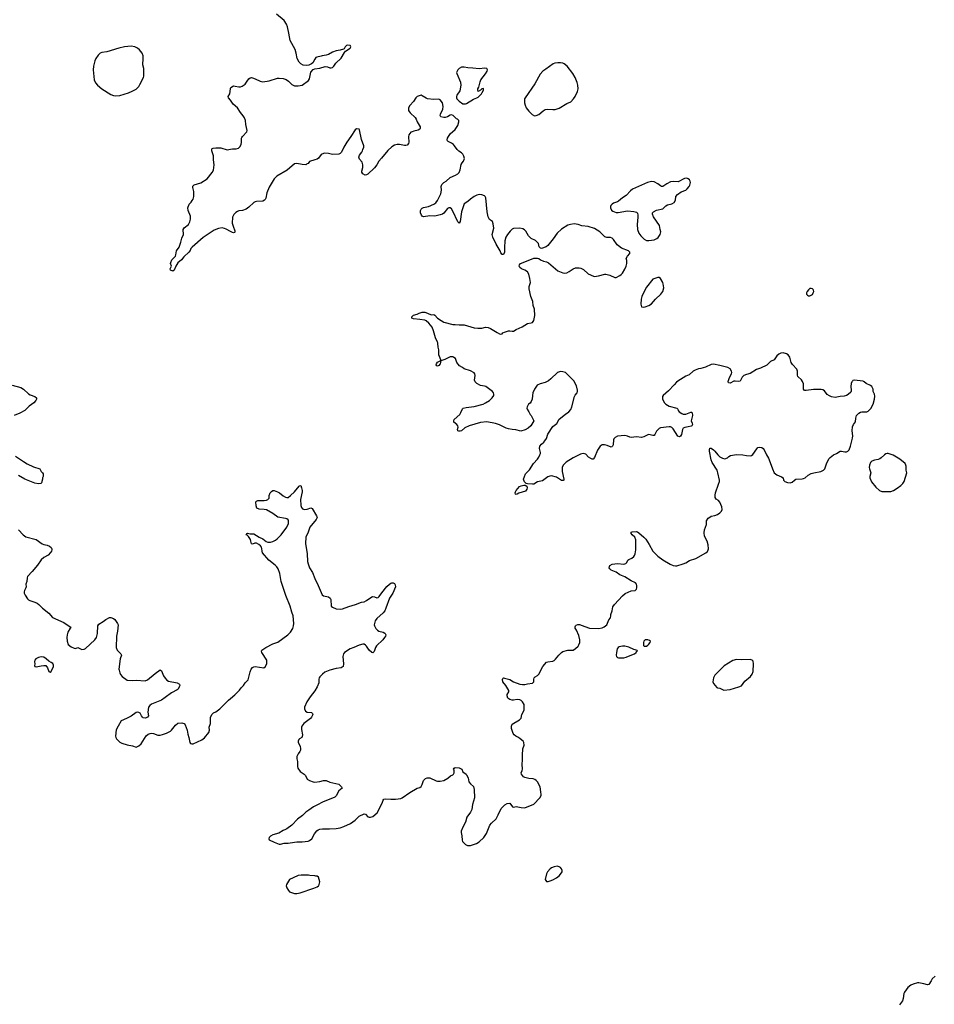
# Model space of a CAD drawing. Header units: inches. Extents: x 1835039 to 2027607, y 642849 to 774141.
# Tile 50 of 113: x 1886671 to 1901116, y 729557 to 745101. Entities that reach past the tile are written whole.
import ezdxf

# ---------------------------------------------------------------- set-up
doc = ezdxf.new("R2010")
doc.units = ezdxf.units.IN
doc.header["$MEASUREMENT"] = 0
for name, color, linetype in [('B8783', 7, 'Continuous'), ('B8784', 7, 'Continuous'), ('B8793', 7, 'Continuous'), ('B8794', 7, 'Continuous'), ('B9702', 7, 'Continuous'), ('B9703', 7, 'Continuous')]:
    doc.layers.add(name, color=color, linetype=linetype)

msp = doc.modelspace()

# ---------------------------------------------------------------- linework, layer by layer
at = {"layer": 'B8783', "color": 6, "elevation": 600}
for points in [[(1886550, 739334), (1886690, 739297), (1886730, 739270), (1886810, 739192), (1886837, 739177), (1886912, 739150), (1886936, 739130), (1886935, 739110), (1886927, 739090), (1886894, 739050), (1886821, 738999), (1886753, 738930), (1886675, 738890), (1886585, 738855)], [(1886607, 738210), (1886730, 738124), (1886790, 738089), (1886890, 738041), (1886991, 738011), (1887012, 737970), (1887032, 737950), (1887042, 737930), (1887042, 737890), (1887032, 737870), (1887031, 737850), (1887016, 737790), (1887003, 737777), (1886970, 737773), (1886910, 737786), (1886752, 737850), (1886650, 737905)], [(1886652, 737050), (1886726, 736966), (1886770, 736935), (1886930, 736894), (1887027, 736827), (1887050, 736817), (1887106, 736806), (1887141, 736790), (1887167, 736770), (1887181, 736750), (1887180, 736730), (1887173, 736710), (1887157, 736690), (1887118, 736650), (1887051, 736610), (1887010, 736572), (1886950, 736489), (1886868, 736390), (1886795, 736310), (1886788, 736290), (1886782, 736230), (1886766, 736190), (1886771, 736150), (1886767, 736130), (1886748, 736090), (1886744, 736070), (1886743, 736050), (1886757, 736017), (1886796, 735956), (1886810, 735943), (1886832, 735930), (1886910, 735908), (1886949, 735889), (1886974, 735870), (1887031, 735810), (1887132, 735732), (1887190, 735661), (1887370, 735583), (1887470, 735517), (1887476, 735510), (1887470, 735495), (1887432, 735430), (1887420, 735390), (1887416, 735350), (1887420, 735290), (1887437, 735237), (1887482, 735202), (1887530, 735179), (1887550, 735176), (1887590, 735191), (1887650, 735157), (1887690, 735165), (1887710, 735176), (1887855, 735310), (1887885, 735350), (1887900, 735410), (1887906, 735530), (1887922, 735558), (1887990, 735598), (1888032, 735630), (1888090, 735661), (1888110, 735666), (1888151, 735650), (1888173, 735630), (1888217, 735570), (1888227, 735547), (1888218, 735450), (1888198, 735370), (1888197, 735190), (1888210, 735150), (1888268, 735090), (1888277, 735070), (1888260, 735010), (1888239, 734850), (1888240, 734830), (1888252, 734790), (1888265, 734765), (1888290, 734730), (1888370, 734674), (1888450, 734668), (1888510, 734672), (1888650, 734666), (1888690, 734682), (1888810, 734779), (1888890, 734836), (1888910, 734821), (1888943, 734743), (1888966, 734706), (1888995, 734675), (1889021, 734661), (1889158, 734630), (1889193, 734610), (1889198, 734590), (1889192, 734570), (1889172, 734530), (1889160, 734520), (1889066, 734474), (1888970, 734401), (1888910, 734361), (1888750, 734296), (1888724, 734276), (1888707, 734250), (1888696, 734170), (1888707, 734110), (1888690, 734089), (1888670, 734079), (1888650, 734076), (1888622, 734082), (1888609, 734090), (1888593, 734110), (1888573, 734153), (1888550, 734166), (1888530, 734169), (1888510, 734163), (1888432, 734108), (1888370, 734072), (1888310, 734049), (1888276, 734030), (1888224, 733950), (1888196, 733890), (1888184, 733790), (1888188, 733768), (1888198, 733750), (1888250, 733696), (1888282, 733682), (1888370, 733653), (1888450, 733639), (1888510, 733617), (1888550, 733635), (1888590, 733670), (1888666, 733794), (1888698, 733822), (1888730, 733833), (1888750, 733836), (1888785, 733830), (1888850, 733804), (1888890, 733805), (1888925, 733815), (1888990, 733837), (1889052, 733868), (1889070, 733884), (1889130, 733962), (1889170, 733993), (1889230, 734000), (1889250, 733998), (1889267, 733990), (1889282, 733970), (1889314, 733886), (1889324, 733824), (1889342, 733770), (1889357, 733690), (1889370, 733675), (1889389, 733669), (1889410, 733670), (1889550, 733730), (1889590, 733762), (1889657, 733850), (1889666, 733886), (1889665, 733930), (1889682, 733990), (1889686, 734090), (1889710, 734138), (1889730, 734156), (1889770, 734172), (1889830, 734222), (1889970, 734357), (1890000, 734383)]]:
    msp.add_lwpolyline(points, dxfattribs=at)
msp.add_lwpolyline([(1887010, 735041), (1886970, 735030), (1886927, 735010), (1886911, 734990), (1886907, 734970), (1886911, 734929), (1886906, 734906), (1886912, 734890), (1886930, 734883), (1887010, 734902), (1887050, 734907), (1887085, 734905), (1887111, 734871), (1887130, 734812), (1887150, 734798), (1887170, 734811), (1887203, 734890), (1887205, 734910), (1887195, 734935), (1887170, 734954), (1887130, 734974), (1887090, 735013), (1887050, 735036)], close=True, dxfattribs=at)
at = {"layer": 'B8784', "color": 6, "elevation": 700}
msp.add_lwpolyline([(1888430, 744681), (1888327, 744670), (1888239, 744650), (1888045, 744595), (1887970, 744582), (1887943, 744570), (1887910, 744541), (1887874, 744486), (1887858, 744450), (1887836, 744370), (1887832, 744310), (1887849, 744150), (1887870, 744104), (1887900, 744070), (1887969, 744009), (1888110, 743919), (1888150, 743904), (1888190, 743900), (1888250, 743906), (1888390, 743945), (1888449, 743971), (1888510, 744006), (1888550, 744049), (1888570, 744078), (1888624, 744190), (1888630, 744210), (1888633, 744290), (1888630, 744330), (1888617, 744390), (1888621, 744490), (1888619, 744530), (1888603, 744570), (1888565, 744625), (1888530, 744654), (1888490, 744673)], close=True, dxfattribs=at)
at = {"layer": 'B8784', "color": 6, "elevation": 600}
for points in [[(1890000, 743829), (1889969, 743870), (1889966, 743890), (1889989, 743930), (1889998, 744010), (1890000, 744015)], [(1890000, 741756), (1889934, 741794), (1889906, 741806), (1889870, 741813), (1889810, 741805), (1889741, 741779), (1889570, 741660), (1889393, 741510), (1889376, 741490), (1889362, 741458), (1889343, 741430), (1889264, 741356), (1889227, 741310), (1889170, 741262), (1889138, 741210), (1889110, 741148), (1889092, 741130), (1889050, 741148), (1889049, 741170), (1889068, 741210), (1889055, 741250), (1889057, 741270), (1889074, 741310), (1889130, 741370), (1889138, 741390), (1889146, 741450), (1889190, 741512), (1889218, 741590), (1889232, 741650), (1889260, 741710), (1889254, 741790), (1889270, 741815), (1889335, 741870), (1889356, 741910), (1889370, 741950), (1889370, 741998), (1889333, 742090), (1889329, 742130), (1889349, 742190), (1889380, 742221), (1889395, 742245), (1889409, 742270), (1889421, 742310), (1889420, 742390), (1889404, 742450), (1889407, 742473), (1889427, 742493), (1889532, 742528), (1889630, 742591), (1889712, 742688), (1889732, 742728), (1889744, 742810), (1889730, 742890), (1889734, 742950), (1889707, 743030), (1889705, 743056), (1889713, 743067), (1889727, 743073), (1889770, 743080), (1889850, 743079), (1889950, 743049), (1890000, 743055)]]:
    msp.add_lwpolyline(points, dxfattribs=at)
at = {"layer": 'B8793', "color": 6, "elevation": 600}
for points in [[(1900000, 739389), (1899990, 739394), (1899851, 739409), (1899830, 739404), (1899823, 739397), (1899814, 739386), (1899803, 739357), (1899797, 739310), (1899804, 739250), (1899804, 739230), (1899799, 739221), (1899757, 739183), (1899730, 739170), (1899690, 739158), (1899630, 739154), (1899550, 739137), (1899490, 739146), (1899461, 739161), (1899426, 739186), (1899382, 739242), (1899356, 739256), (1899330, 739262), (1899210, 739265), (1899090, 739245), (1899068, 739248), (1899050, 739270), (1899048, 739350), (1899033, 739390), (1899016, 739416), (1898961, 739470), (1898957, 739490), (1898956, 739550), (1898944, 739584), (1898876, 739656), (1898858, 739690), (1898834, 739774), (1898810, 739809), (1898784, 739824), (1898730, 739841), (1898690, 739839), (1898658, 739822), (1898630, 739796), (1898587, 739733), (1898530, 739703), (1898470, 739649), (1898370, 739602), (1898310, 739581), (1898210, 739515), (1898150, 739500), (1898110, 739483), (1898083, 739457), (1898048, 739392), (1898030, 739387), (1897970, 739396), (1897950, 739394), (1897890, 739363), (1897868, 739368), (1897862, 739390), (1897880, 739450), (1897912, 739510), (1897916, 739530), (1897914, 739554), (1897892, 739590), (1897857, 739610), (1897730, 739643), (1897630, 739663), (1897590, 739660), (1897504, 739616), (1897430, 739595), (1897390, 739589), (1897339, 739570), (1897305, 739550), (1897243, 739497), (1897190, 739471), (1897064, 739396), (1897042, 739378), (1897010, 739338), (1896918, 739242), (1896835, 739170), (1896822, 739150), (1896823, 739110), (1896854, 739054), (1896874, 739030), (1896930, 738999), (1897048, 738968), (1897065, 738950), (1897072, 738930), (1897087, 738910), (1897130, 738882), (1897150, 738875), (1897190, 738874), (1897270, 738905), (1897284, 738904), (1897294, 738894), (1897297, 738850), (1897274, 738770), (1897294, 738730), (1897298, 738710), (1897286, 738690), (1897275, 738685), (1897230, 738671), (1897175, 738665), (1897150, 738650), (1897141, 738630), (1897124, 738550), (1897110, 738524), (1897090, 738517), (1897066, 738526), (1896990, 738640), (1896970, 738661), (1896950, 738673), (1896930, 738676), (1896790, 738657), (1896770, 738648), (1896730, 738605), (1896700, 738550), (1896690, 738539), (1896683, 738537), (1896670, 738535), (1896610, 738552), (1896590, 738549), (1896530, 738515), (1896490, 738507), (1896410, 738518), (1896370, 738509), (1896330, 738507), (1896309, 738510), (1896270, 738528), (1896230, 738538), (1896110, 738524), (1896076, 738504), (1896057, 738483), (1896050, 738468), (1896045, 738390), (1896034, 738366), (1896023, 738357), (1896010, 738352), (1895950, 738379), (1895909, 738391), (1895871, 738389), (1895840, 738370), (1895794, 738306), (1895750, 738188), (1895730, 738163), (1895710, 738163), (1895690, 738172), (1895656, 738196), (1895610, 738240), (1895590, 738249), (1895570, 738250), (1895530, 738242), (1895410, 738186), (1895302, 738118), (1895256, 738070), (1895238, 738030), (1895240, 737970), (1895267, 737850), (1895267, 737833), (1895256, 737824), (1895230, 737827), (1895150, 737878), (1895070, 737900), (1895043, 737897), (1895010, 737883), (1894930, 737822), (1894850, 737805), (1894792, 737768), (1894770, 737766), (1894693, 737773), (1894670, 737779), (1894646, 737806), (1894633, 737830), (1894630, 737850), (1894642, 737890), (1894660, 737930), (1894725, 737995), (1894785, 738095), (1894850, 738161), (1894870, 738193), (1894888, 738230), (1894894, 738254), (1894895, 738270), (1894878, 738330), (1894884, 738370), (1894910, 738401), (1894950, 738430), (1894965, 738450), (1894989, 738490), (1895010, 738558), (1895090, 738678), (1895152, 738728), (1895190, 738795), (1895290, 738874), (1895344, 738910), (1895374, 738946), (1895391, 738989), (1895433, 739150), (1895445, 739175), (1895475, 739210), (1895481, 739230), (1895481, 739250), (1895463, 739323), (1895422, 739402), (1895290, 739529), (1895250, 739543), (1895210, 739546), (1895167, 739530), (1895062, 739430), (1895021, 739399), (1894970, 739374), (1894890, 739353), (1894845, 739330), (1894803, 739270), (1894776, 739210), (1894768, 739170), (1894764, 739110), (1894748, 739072), (1894731, 739049), (1894707, 739030), (1894684, 738990), (1894681, 738970), (1894685, 738950), (1894712, 738910), (1894732, 738870), (1894751, 738850), (1894791, 738770), (1894746, 738690), (1894701, 738650), (1894655, 738625), (1894585, 738605), (1894506, 738626), (1894450, 738630), (1894390, 738641), (1894353, 738653), (1894250, 738707), (1894186, 738726), (1894049, 738751), (1893950, 738743), (1893770, 738687), (1893703, 738657), (1893650, 738608), (1893630, 738603), (1893605, 738605), (1893593, 738610), (1893587, 738630), (1893595, 738670), (1893592, 738690), (1893575, 738710), (1893528, 738748), (1893525, 738770), (1893532, 738790), (1893621, 738870), (1893640, 738900), (1893663, 738957), (1893674, 738966), (1893722, 738978), (1893850, 738994), (1893990, 739034), (1894030, 739050), (1894090, 739087), (1894133, 739130), (1894157, 739170), (1894161, 739190), (1894155, 739210), (1894139, 739230), (1894034, 739310), (1894010, 739318), (1893950, 739326), (1893890, 739356), (1893864, 739384), (1893852, 739410), (1893864, 739484), (1893859, 739510), (1893847, 739527), (1893790, 739558), (1893690, 739589), (1893662, 739610), (1893615, 739635), (1893574, 739690), (1893554, 739750), (1893529, 739770), (1893510, 739779), (1893470, 739778), (1893383, 739737), (1893339, 739721), (1893330, 739714), (1893320, 739720), (1893321, 739730), (1893290, 739810), (1893289, 739890), (1893278, 739930), (1893276, 739990), (1893274, 740000)], [(1890000, 734383), (1890070, 734442), (1890143, 734517), (1890170, 734552), (1890208, 734590), (1890234, 734630), (1890281, 734679), (1890312, 734808), (1890328, 734850), (1890350, 734874), (1890370, 734885), (1890390, 734889), (1890529, 734871), (1890550, 734886), (1890576, 734930), (1890572, 734990), (1890497, 735110), (1890492, 735130), (1890497, 735150), (1890559, 735190), (1890670, 735247), (1890750, 735276), (1890906, 735390), (1890950, 735433), (1890984, 735490), (1890997, 735530), (1890998, 735570), (1890988, 735690), (1890967, 735747), (1890944, 735844), (1890875, 736010), (1890798, 736230), (1890779, 736359), (1890755, 736430), (1890730, 736466), (1890706, 736490), (1890608, 736568), (1890506, 736686), (1890498, 736710), (1890495, 736755), (1890490, 736772), (1890475, 736795), (1890450, 736816), (1890410, 736836), (1890385, 736835), (1890350, 736823), (1890330, 736826), (1890324, 736870), (1890315, 736895), (1890283, 736943), (1890264, 736964), (1890250, 736970), (1890262, 736990), (1890270, 736995), (1890310, 736985), (1890370, 736982), (1890453, 736930), (1890510, 736905), (1890562, 736862), (1890590, 736851), (1890630, 736852), (1890670, 736864), (1890710, 736882), (1890737, 736903), (1890798, 736970), (1890891, 737090), (1890918, 737150), (1890917, 737190), (1890910, 737204), (1890890, 737220), (1890870, 737227), (1890750, 737245), (1890670, 737306), (1890570, 737361), (1890530, 737371), (1890454, 737374), (1890414, 737390), (1890404, 737424), (1890401, 737490), (1890410, 737501), (1890430, 737508), (1890530, 737511), (1890570, 737517), (1890592, 737528), (1890609, 737550), (1890610, 737590), (1890627, 737630), (1890650, 737655), (1890670, 737667), (1890690, 737669), (1890743, 737650), (1890772, 737632), (1890830, 737586), (1890870, 737562), (1890890, 737556), (1890910, 737559), (1890950, 737587), (1891012, 737650), (1891083, 737737), (1891090, 737744), (1891110, 737746), (1891124, 737710), (1891130, 737670), (1891130, 737648), (1891105, 737525), (1891112, 737430), (1891120, 737400), (1891138, 737378), (1891167, 737367), (1891210, 737372), (1891270, 737395), (1891290, 737386), (1891359, 737270), (1891367, 737250), (1891366, 737230), (1891354, 737210), (1891252, 737090), (1891228, 737012), (1891192, 736930), (1891183, 736830), (1891213, 736670), (1891218, 736550), (1891225, 736510), (1891249, 736450), (1891295, 736375), (1891330, 736277), (1891384, 736170), (1891430, 736056), (1891450, 736021), (1891470, 736007), (1891550, 735991), (1891577, 735970), (1891585, 735950), (1891590, 735845), (1891610, 735827), (1891670, 735799), (1891730, 735796), (1891770, 735803), (1891870, 735839), (1891972, 735868), (1892070, 735907), (1892110, 735911), (1892150, 735931), (1892230, 735991), (1892250, 735996), (1892272, 735992), (1892310, 735975), (1892330, 735979), (1892350, 735995), (1892388, 736052), (1892470, 736155), (1892510, 736191), (1892530, 736203), (1892550, 736211), (1892570, 736211), (1892590, 736198), (1892601, 736181), (1892606, 736150), (1892566, 736050), (1892513, 735970), (1892456, 735810), (1892436, 735770), (1892410, 735738), (1892314, 735650), (1892285, 735610), (1892270, 735550), (1892272, 735532), (1892298, 735490), (1892323, 735463), (1892341, 735450), (1892411, 735430), (1892436, 735416), (1892444, 735410), (1892451, 735390), (1892446, 735370), (1892435, 735350), (1892405, 735310), (1892306, 735214), (1892292, 735190), (1892270, 735129), (1892250, 735104), (1892230, 735109), (1892188, 735150), (1892150, 735210), (1892130, 735229), (1892110, 735240), (1892090, 735241), (1892030, 735228), (1891950, 735191), (1891891, 735170), (1891801, 735110), (1891784, 735090), (1891772, 735050), (1891784, 734930), (1891779, 734890), (1891749, 734871), (1891670, 734861), (1891570, 734833), (1891490, 734801), (1891454, 734770), (1891413, 734727), (1891403, 734710), (1891396, 734690), (1891393, 734630), (1891369, 734570), (1891330, 734504), (1891256, 734410), (1891206, 734330), (1891171, 734250), (1891170, 734222), (1891186, 734186), (1891210, 734170), (1891282, 734162), (1891297, 734150), (1891299, 734130), (1891278, 734090), (1891262, 734070), (1891158, 733990), (1891129, 733950), (1891124, 733930), (1891123, 733897), (1891136, 733810), (1891134, 733786), (1891126, 733770), (1891091, 733749), (1891081, 733739), (1891067, 733710), (1891067, 733690), (1891099, 733630), (1891105, 733590), (1891105, 733570), (1891096, 733550), (1891068, 733510), (1891050, 733470), (1891048, 733432), (1891056, 733390), (1891059, 733310), (1891066, 733286), (1891103, 733230), (1891166, 733190), (1891183, 733170), (1891213, 733113), (1891249, 733089), (1891307, 733067), (1891330, 733064), (1891410, 733074), (1891470, 733090), (1891510, 733090), (1891570, 733066), (1891710, 733030), (1891751, 732990), (1891762, 732970), (1891710, 732925), (1891670, 732850), (1891650, 732826), (1891451, 732750), (1891374, 732706), (1891310, 732677), (1891239, 732621), (1891190, 732590), (1891140, 732540), (1891059, 732481), (1890970, 732387), (1890890, 732327), (1890870, 732315), (1890830, 732302), (1890761, 732259), (1890670, 732231), (1890631, 732210), (1890611, 732190), (1890605, 732170), (1890610, 732154), (1890690, 732115), (1890770, 732086), (1890790, 732087), (1890850, 732102), (1890910, 732102), (1891010, 732118), (1891050, 732122), (1891130, 732121), (1891226, 732134), (1891250, 732142), (1891286, 732170), (1891327, 732250), (1891363, 732297), (1891386, 732314), (1891410, 732322), (1891453, 732327), (1891566, 732326), (1891670, 732335), (1891730, 732345), (1891790, 732362), (1891898, 732410), (1891970, 732464), (1892035, 732525), (1892110, 732565), (1892130, 732559), (1892170, 732519), (1892190, 732511), (1892210, 732511), (1892250, 732521), (1892318, 732582), (1892397, 732730), (1892410, 732782), (1892423, 732797), (1892450, 732802), (1892530, 732796), (1892604, 732796), (1892690, 732807), (1892710, 732815), (1892830, 732900), (1892950, 732968), (1892990, 732981), (1893010, 732995), (1893030, 733025), (1893050, 733090), (1893057, 733103), (1893079, 733121), (1893106, 733134), (1893150, 733133), (1893246, 733086), (1893270, 733081), (1893310, 733081), (1893370, 733091), (1893432, 733128), (1893477, 733163), (1893510, 733180), (1893520, 733190), (1893533, 733213), (1893532, 733252), (1893524, 733270), (1893534, 733286), (1893550, 733293), (1893610, 733288), (1893654, 733270), (1893670, 733226), (1893721, 733190), (1893730, 733178), (1893753, 733133), (1893767, 733070), (1893790, 733038), (1893837, 732997), (1893851, 732950), (1893855, 732815), (1893824, 732710), (1893811, 732630), (1893790, 732590), (1893731, 732510), (1893710, 732430), (1893669, 732351), (1893646, 732290), (1893645, 732270), (1893655, 732215), (1893657, 732150), (1893666, 732126), (1893684, 732104), (1893710, 732079), (1893742, 732062), (1893790, 732066), (1893883, 732097), (1893930, 732122), (1894002, 732190), (1894045, 732255), (1894095, 732385), (1894121, 732419), (1894195, 732485), (1894230, 732546), (1894277, 732650), (1894332, 732708), (1894370, 732727), (1894410, 732731), (1894453, 732673), (1894470, 732669), (1894510, 732682), (1894590, 732666), (1894650, 732661), (1894790, 732719), (1894884, 732816), (1894907, 732853), (1894909, 732870), (1894904, 732910), (1894890, 732990), (1894847, 733067), (1894830, 733090), (1894807, 733107), (1894778, 733118), (1894710, 733124), (1894650, 733138), (1894629, 733150), (1894596, 733190), (1894589, 733210), (1894607, 733250), (1894610, 733270), (1894606, 733350), (1894612, 733410), (1894610, 733490), (1894619, 733590), (1894637, 733650), (1894633, 733690), (1894621, 733710), (1894575, 733750), (1894549, 733769), (1894508, 733788), (1894480, 733810), (1894467, 733830), (1894439, 733910), (1894436, 733950), (1894450, 733979), (1894565, 734050), (1894590, 734076), (1894601, 734130), (1894637, 734203), (1894641, 734270), (1894638, 734290), (1894610, 734333), (1894590, 734353), (1894570, 734364), (1894530, 734368), (1894470, 734357), (1894450, 734358), (1894410, 734370), (1894381, 734390), (1894368, 734428), (1894369, 734450), (1894395, 734490), (1894397, 734510), (1894350, 734590), (1894303, 734650), (1894294, 734686), (1894300, 734700), (1894310, 734710), (1894330, 734708), (1894410, 734686), (1894470, 734650), (1894570, 734613), (1894610, 734604), (1894650, 734608), (1894690, 734618), (1894770, 734626), (1894790, 734650), (1894790, 734690), (1894796, 734710), (1894811, 734729), (1894850, 734749), (1894870, 734770), (1894932, 734890), (1894990, 734956), (1895010, 734963), (1895090, 734974), (1895110, 734983), (1895135, 735005), (1895185, 735070), (1895228, 735112), (1895250, 735125), (1895330, 735146), (1895390, 735146), (1895410, 735150), (1895450, 735175), (1895491, 735209), (1895504, 735230), (1895515, 735270), (1895516, 735310), (1895500, 735380), (1895464, 735464), (1895445, 735495), (1895443, 735517), (1895449, 735531), (1895460, 735540), (1895486, 735554), (1895510, 735554), (1895599, 735519), (1895670, 735497), (1895810, 735488), (1895870, 735503), (1895903, 735517), (1895942, 735550), (1895975, 735625), (1896001, 735659), (1896009, 735690), (1896009, 735710), (1896029, 735770), (1896038, 735830), (1896065, 735870), (1896194, 736006), (1896236, 736044), (1896330, 736084), (1896390, 736091), (1896414, 736110), (1896419, 736130), (1896419, 736170), (1896414, 736190), (1896399, 736210), (1896330, 736242), (1896230, 736306), (1896150, 736338), (1896090, 736380), (1896014, 736410), (1895990, 736430), (1895982, 736450), (1895984, 736470), (1895994, 736486), (1896030, 736506), (1896110, 736516), (1896210, 736503), (1896246, 736514), (1896261, 736530), (1896275, 736570), (1896290, 736580), (1896339, 736601), (1896370, 736626), (1896380, 736640), (1896391, 736669), (1896400, 736730), (1896400, 736890), (1896387, 736930), (1896344, 736970), (1896330, 736989), (1896330, 737011), (1896344, 737016), (1896410, 737019), (1896430, 737016), (1896450, 737001), (1896530, 736932), (1896559, 736899), (1896615, 736815), (1896672, 736712), (1896700, 736680), (1896752, 736632), (1896830, 736576), (1896944, 736504), (1896990, 736484), (1897030, 736477), (1897050, 736479), (1897150, 736511), (1897192, 736528), (1897250, 736566), (1897350, 736593), (1897510, 736686), (1897533, 736707), (1897546, 736730), (1897548, 736750), (1897543, 736810), (1897527, 736867), (1897488, 736950), (1897479, 736999), (1897486, 737050), (1897517, 737130), (1897517, 737190), (1897546, 737230), (1897570, 737250), (1897590, 737261), (1897650, 737274), (1897690, 737290), (1897730, 737318), (1897757, 737343), (1897766, 737370), (1897761, 737410), (1897730, 737486), (1897710, 737511), (1897671, 737531), (1897656, 737556), (1897653, 737593), (1897658, 737630), (1897710, 737770), (1897721, 737810), (1897722, 737830), (1897698, 737950), (1897685, 737990), (1897610, 738110), (1897591, 738150), (1897564, 738290), (1897564, 738316), (1897570, 738337), (1897590, 738338), (1897630, 738312), (1897652, 738290), (1897698, 738230), (1897730, 738201), (1897770, 738178), (1897810, 738168), (1897850, 738183), (1897873, 738207), (1897898, 738222), (1897990, 738238), (1898090, 738233), (1898150, 738219), (1898210, 738214), (1898230, 738221), (1898250, 738235), (1898312, 738328), (1898330, 738345), (1898350, 738352), (1898390, 738346), (1898414, 738334), (1898430, 738311), (1898465, 738230), (1898497, 738177), (1898542, 738070), (1898560, 738010), (1898588, 737948), (1898606, 737930), (1898630, 737914), (1898704, 737884), (1898728, 737870), (1898736, 737830), (1898753, 737813), (1898796, 737796), (1898838, 737790), (1898870, 737800), (1898908, 737832), (1898930, 737845), (1899028, 737852), (1899050, 737859), (1899076, 737870), (1899124, 737910), (1899170, 737935), (1899211, 737949), (1899323, 737970), (1899364, 737990), (1899386, 738010), (1899394, 738026), (1899411, 738090), (1899450, 738170), (1899470, 738192), (1899526, 738234), (1899570, 738250), (1899630, 738288), (1899650, 738291), (1899701, 738281), (1899730, 738281), (1899750, 738289), (1899769, 738310), (1899795, 738370), (1899825, 738495), (1899827, 738530), (1899820, 738610), (1899825, 738675), (1899839, 738710), (1899873, 738750), (1899877, 738810), (1899889, 738850), (1899922, 738890), (1899950, 738906), (1899970, 738911), (1900000, 738909)]]:
    msp.add_lwpolyline(points, dxfattribs=at)
for points in [[(1893270, 739629), (1893255, 739635), (1893250, 739650), (1893253, 739670), (1893270, 739696), (1893320, 739720), (1893319, 739690), (1893310, 739666), (1893290, 739641)], [(1894510, 737605), (1894502, 737610), (1894498, 737630), (1894504, 737650), (1894513, 737670), (1894567, 737730), (1894590, 737744), (1894634, 737754), (1894655, 737755), (1894678, 737738), (1894686, 737710), (1894683, 737690), (1894662, 737658), (1894556, 737624), (1894530, 737609)], [(1896570, 735312), (1896550, 735309), (1896531, 735290), (1896523, 735270), (1896524, 735224), (1896532, 735212), (1896570, 735211), (1896590, 735225), (1896610, 735242), (1896629, 735270), (1896635, 735290), (1896620, 735300), (1896590, 735309)], [(1896190, 735213), (1896139, 735201), (1896123, 735190), (1896108, 735170), (1896095, 735110), (1896091, 735070), (1896095, 735050), (1896111, 735031), (1896130, 735025), (1896210, 735029), (1896250, 735038), (1896310, 735066), (1896382, 735090), (1896409, 735110), (1896415, 735125), (1896426, 735130), (1896422, 735142), (1896394, 735154), (1896370, 735157), (1896293, 735193), (1896230, 735209)], [(1897990, 735002), (1897933, 734987), (1897797, 734903), (1897650, 734755), (1897628, 734710), (1897619, 734650), (1897630, 734621), (1897680, 734560), (1897691, 734551), (1897730, 734548), (1897790, 734515), (1897890, 734526), (1898030, 734567), (1898070, 734586), (1898123, 734657), (1898212, 734730), (1898239, 734770), (1898256, 734810), (1898259, 734930), (1898253, 734973), (1898242, 734990), (1898210, 734998), (1898070, 734993)], [(1895159, 731739), (1895111, 731730), (1895070, 731709), (1895050, 731694), (1895008, 731650), (1894990, 731615), (1894971, 731530), (1894990, 731498), (1895017, 731497), (1895050, 731507), (1895090, 731522), (1895150, 731556), (1895190, 731585), (1895214, 731610), (1895236, 731650), (1895238, 731670), (1895230, 731695), (1895210, 731717), (1895189, 731730)], [(1891118, 731598), (1891070, 731589), (1890990, 731556), (1890934, 731526), (1890885, 731450), (1890881, 731430), (1890890, 731397), (1890914, 731354), (1890933, 731333), (1891010, 731307), (1891030, 731304), (1891050, 731307), (1891101, 731319), (1891318, 731390), (1891369, 731411), (1891390, 731425), (1891395, 731430), (1891413, 731490), (1891390, 731566), (1891370, 731578), (1891350, 731578), (1891330, 731586), (1891252, 731588), (1891230, 731595)]]:
    msp.add_lwpolyline(points, close=True, dxfattribs=at)
at = {"layer": 'B8794', "color": 6, "elevation": 600}
for points in [[(1890000, 744015), (1890008, 744032), (1890050, 744055), (1890074, 744054), (1890130, 744041), (1890158, 744042), (1890186, 744054), (1890230, 744085), (1890265, 744130), (1890290, 744170), (1890310, 744184), (1890330, 744186), (1890350, 744182), (1890390, 744167), (1890470, 744128), (1890510, 744120), (1890610, 744137), (1890743, 744177), (1890770, 744179), (1890830, 744174), (1890878, 744158), (1890917, 744130), (1890970, 744079), (1891010, 744059), (1891070, 744055), (1891130, 744070), (1891230, 744139), (1891247, 744170), (1891268, 744272), (1891306, 744314), (1891333, 744327), (1891410, 744337), (1891498, 744362), (1891530, 744359), (1891570, 744343), (1891590, 744341), (1891610, 744347), (1891630, 744366), (1891664, 744416), (1891750, 744496), (1891799, 744581), (1891818, 744602), (1891889, 744650), (1891902, 744670), (1891895, 744690), (1891890, 744693), (1891850, 744697), (1891830, 744693), (1891811, 744670), (1891798, 744642), (1891785, 744635), (1891730, 744619), (1891670, 744612), (1891610, 744586), (1891550, 744549), (1891510, 744539), (1891450, 744533), (1891430, 744524), (1891362, 744510), (1891350, 744504), (1891330, 744479), (1891298, 744422), (1891278, 744402), (1891239, 744381), (1891204, 744376), (1891150, 744382), (1891110, 744404), (1891085, 744430), (1891051, 744490), (1891040, 744570), (1891021, 744630), (1890941, 744770), (1890924, 744890), (1890900, 744990), (1890885, 745030), (1890847, 745090), (1890726, 745190)], [(1893274, 740000), (1893271, 740010), (1893236, 740076), (1893209, 740190), (1893185, 740245), (1893131, 740311), (1893090, 740347), (1893070, 740356), (1892990, 740370), (1892890, 740378), (1892862, 740390), (1892862, 740410), (1892890, 740435), (1892950, 740454), (1892982, 740470), (1893030, 740483), (1893070, 740482), (1893110, 740470), (1893170, 740443), (1893210, 740446), (1893230, 740439), (1893272, 740390), (1893326, 740350), (1893370, 740328), (1893510, 740290), (1893550, 740290), (1893610, 740282), (1893690, 740284), (1893850, 740239), (1893907, 740233), (1893970, 740233), (1894030, 740246), (1894070, 740243), (1894108, 740228), (1894210, 740161), (1894250, 740142), (1894270, 740138), (1894290, 740142), (1894304, 740156), (1894330, 740170), (1894390, 740188), (1894410, 740190), (1894450, 740182), (1894470, 740184), (1894512, 740208), (1894609, 740250), (1894690, 740303), (1894750, 740314), (1894770, 740322), (1894791, 740350), (1894808, 740430), (1894800, 740530), (1894782, 740590), (1894777, 740650), (1894745, 740730), (1894716, 740850), (1894717, 740890), (1894730, 740918), (1894736, 740950), (1894730, 741013), (1894710, 741085), (1894690, 741119), (1894650, 741149), (1894595, 741170), (1894569, 741190), (1894557, 741210), (1894564, 741230), (1894582, 741250), (1894622, 741270), (1894790, 741334), (1894850, 741336), (1894870, 741331), (1894899, 741310), (1894943, 741290), (1894990, 741278), (1895024, 741264), (1895170, 741138), (1895250, 741106), (1895270, 741102), (1895310, 741106), (1895350, 741126), (1895413, 741170), (1895450, 741182), (1895505, 741185), (1895536, 741176), (1895576, 741156), (1895650, 741091), (1895732, 741052), (1895750, 741048), (1895810, 741055), (1895910, 741083), (1895930, 741085), (1895990, 741070), (1896070, 741033), (1896090, 741031), (1896150, 741062), (1896170, 741077), (1896190, 741097), (1896230, 741165), (1896252, 741210), (1896261, 741250), (1896258, 741298), (1896249, 741331), (1896268, 741370), (1896308, 741410), (1896308, 741430), (1896286, 741450), (1896176, 741496), (1896130, 741529), (1896108, 741548), (1896051, 741630), (1896030, 741650), (1896000, 741660), (1895942, 741662), (1895914, 741674), (1895832, 741750), (1895750, 741806), (1895650, 741836), (1895550, 741848), (1895490, 741868), (1895430, 741876), (1895372, 741868), (1895330, 741856), (1895228, 741792), (1895162, 741730), (1895098, 741642), (1895010, 741537), (1894984, 741516), (1894910, 741489), (1894895, 741495), (1894885, 741505), (1894877, 741517), (1894863, 741570), (1894846, 741590), (1894815, 741615), (1894750, 741647), (1894707, 741687), (1894664, 741764), (1894646, 741786), (1894619, 741799), (1894571, 741811), (1894470, 741803), (1894450, 741794), (1894416, 741764), (1894373, 741710), (1894349, 741670), (1894332, 741610), (1894326, 741506), (1894330, 741470), (1894327, 741430), (1894310, 741395), (1894290, 741395), (1894270, 741418), (1894261, 741450), (1894198, 741558), (1894141, 741670), (1894133, 741710), (1894160, 741810), (1894150, 741878), (1894136, 741916), (1894090, 741949), (1894069, 741990), (1894052, 742070), (1894032, 742290), (1894021, 742310), (1894010, 742319), (1893970, 742338), (1893930, 742341), (1893890, 742330), (1893850, 742311), (1893793, 742270), (1893750, 742232), (1893690, 742192), (1893649, 742070), (1893630, 741915), (1893610, 741889), (1893590, 741909), (1893510, 742080), (1893490, 742114), (1893470, 742130), (1893450, 742131), (1893430, 742120), (1893371, 742049), (1893348, 742032), (1893310, 742018), (1893230, 742000), (1893150, 742004), (1893050, 741990), (1893030, 741999), (1893016, 742016), (1893001, 742050), (1893001, 742090), (1893011, 742109), (1893030, 742126), (1893050, 742134), (1893130, 742150), (1893213, 742187), (1893243, 742210), (1893271, 742249), (1893321, 742350), (1893333, 742410), (1893328, 742470), (1893339, 742501), (1893369, 742531), (1893406, 742554), (1893470, 742612), (1893556, 742644), (1893593, 742670), (1893610, 742691), (1893630, 742731), (1893645, 742815), (1893659, 742841), (1893682, 742870), (1893698, 742910), (1893688, 742948), (1893670, 742977), (1893650, 742997), (1893606, 743026), (1893579, 743050), (1893540, 743110), (1893521, 743130), (1893492, 743152), (1893438, 743178), (1893426, 743190), (1893423, 743203), (1893427, 743230), (1893470, 743299), (1893549, 743370), (1893590, 743432), (1893608, 743488), (1893606, 743510), (1893586, 743530), (1893570, 743535), (1893519, 743590), (1893490, 743601), (1893470, 743596), (1893427, 743570), (1893390, 743555), (1893370, 743556), (1893323, 743570), (1893312, 743590), (1893316, 743610), (1893356, 743690), (1893360, 743730), (1893346, 743790), (1893310, 743834), (1893290, 743847), (1893210, 743842), (1893113, 743853), (1893090, 743860), (1893030, 743899), (1893010, 743907), (1892951, 743890), (1892926, 743870), (1892891, 743810), (1892833, 743747), (1892811, 743710), (1892811, 743670), (1892823, 743650), (1892839, 743630), (1892917, 743557), (1892933, 743533), (1892949, 743490), (1892994, 743410), (1892995, 743390), (1892989, 743371), (1892963, 743357), (1892897, 743343), (1892870, 743333), (1892850, 743323), (1892830, 743304), (1892818, 743282), (1892812, 743250), (1892819, 743170), (1892813, 743147), (1892790, 743121), (1892770, 743113), (1892750, 743113), (1892670, 743132), (1892630, 743131), (1892590, 743121), (1892548, 743092), (1892485, 743035), (1892383, 742917), (1892345, 742870), (1892310, 742810), (1892276, 742764), (1892170, 742660), (1892150, 742650), (1892128, 742648), (1892090, 742670), (1892075, 742695), (1892072, 742710), (1892088, 742770), (1892090, 742810), (1892078, 742850), (1892039, 742899), (1892028, 742930), (1892038, 742962), (1892074, 743010), (1892083, 743030), (1892088, 743052), (1892105, 743090), (1892106, 743110), (1892069, 743210), (1892040, 743360), (1892030, 743374), (1891990, 743377), (1891970, 743364), (1891903, 743257), (1891839, 743170), (1891790, 743090), (1891752, 743010), (1891730, 742988), (1891710, 742980), (1891610, 742972), (1891550, 742991), (1891490, 742995), (1891469, 742991), (1891430, 742972), (1891390, 742916), (1891370, 742897), (1891334, 742890), (1891250, 742862), (1891227, 742833), (1891210, 742828), (1891202, 742818), (1891188, 742812), (1891130, 742814), (1891050, 742833), (1891010, 742826), (1890894, 742726), (1890731, 742629), (1890692, 742590), (1890610, 742457), (1890574, 742370), (1890558, 742282), (1890550, 742264), (1890536, 742250), (1890510, 742235), (1890410, 742232), (1890390, 742227), (1890370, 742217), (1890290, 742141), (1890250, 742112), (1890190, 742089), (1890130, 742082), (1890110, 742074), (1890083, 742057), (1890052, 742028), (1890034, 741986), (1890029, 741891), (1890041, 741841), (1890071, 741770), (1890071, 741749), (1890061, 741739), (1890050, 741734), (1890030, 741739), (1890000, 741756)], [(1890000, 743055), (1890030, 743060), (1890090, 743060), (1890126, 743074), (1890148, 743092), (1890167, 743130), (1890175, 743170), (1890174, 743230), (1890179, 743241), (1890190, 743259), (1890257, 743330), (1890266, 743350), (1890245, 743445), (1890238, 743510), (1890223, 743550), (1890202, 743582), (1890156, 743636), (1890110, 743710), (1890044, 743770), (1890000, 743829)]]:
    msp.add_lwpolyline(points, dxfattribs=at)
for points in [[(1895210, 744422), (1895170, 744422), (1895125, 744415), (1895097, 744403), (1894978, 744322), (1894934, 744286), (1894890, 744241), (1894809, 744090), (1894653, 743870), (1894646, 743850), (1894644, 743790), (1894654, 743750), (1894672, 743710), (1894710, 743659), (1894763, 743603), (1894803, 743583), (1894830, 743586), (1894870, 743602), (1894938, 743662), (1894970, 743682), (1895010, 743689), (1895090, 743682), (1895130, 743684), (1895190, 743705), (1895310, 743780), (1895377, 743803), (1895419, 743850), (1895444, 743890), (1895482, 743970), (1895491, 744009), (1895485, 744070), (1895475, 744110), (1895446, 744186), (1895408, 744250), (1895316, 744370), (1895270, 744406), (1895250, 744415)], [(1893670, 744354), (1893650, 744350), (1893613, 744330), (1893590, 744310), (1893578, 744290), (1893572, 744270), (1893573, 744250), (1893635, 744115), (1893639, 744070), (1893624, 743976), (1893576, 743910), (1893568, 743890), (1893568, 743868), (1893576, 743850), (1893610, 743817), (1893670, 743775), (1893710, 743771), (1893730, 743779), (1893836, 743844), (1893890, 743865), (1893910, 743877), (1893964, 743930), (1893977, 743950), (1893995, 743990), (1893998, 744010), (1893994, 744014), (1893970, 744008), (1893951, 743989), (1893910, 743969), (1893906, 743986), (1893907, 744010), (1893922, 744038), (1893941, 744119), (1893954, 744150), (1894030, 744248), (1894052, 744290), (1894057, 744310), (1894050, 744332), (1894018, 744338), (1893930, 744327), (1893830, 744338), (1893750, 744339), (1893690, 744354)], [(1897210, 742597), (1897170, 742593), (1897070, 742542), (1896990, 742545), (1896950, 742539), (1896890, 742510), (1896830, 742467), (1896810, 742468), (1896790, 742477), (1896750, 742510), (1896690, 742540), (1896650, 742546), (1896587, 742533), (1896350, 742425), (1896319, 742401), (1896250, 742325), (1896194, 742290), (1896130, 742237), (1896113, 742227), (1896050, 742206), (1896026, 742190), (1896007, 742170), (1896001, 742150), (1896002, 742130), (1896016, 742096), (1896040, 742080), (1896090, 742058), (1896125, 742056), (1896270, 742081), (1896370, 742073), (1896410, 742063), (1896426, 742046), (1896433, 742013), (1896435, 741985), (1896421, 741870), (1896431, 741790), (1896450, 741730), (1896483, 741690), (1896536, 741636), (1896570, 741616), (1896610, 741613), (1896690, 741627), (1896735, 741645), (1896757, 741663), (1896788, 741710), (1896799, 741750), (1896784, 741790), (1896775, 741850), (1896683, 741990), (1896663, 742030), (1896664, 742050), (1896679, 742070), (1896728, 742092), (1896826, 742114), (1896878, 742162), (1896902, 742178), (1896970, 742195), (1897006, 742214), (1897026, 742250), (1897035, 742310), (1897059, 742341), (1897118, 742382), (1897190, 742412), (1897212, 742430), (1897245, 742470), (1897256, 742490), (1897265, 742530), (1897262, 742550), (1897251, 742571), (1897230, 742590)], [(1896750, 741029), (1896670, 741005), (1896570, 740879), (1896514, 740770), (1896497, 740730), (1896488, 740690), (1896479, 740610), (1896491, 740570), (1896523, 740563), (1896550, 740567), (1896609, 740590), (1896650, 740616), (1896683, 740650), (1896713, 740690), (1896799, 740770), (1896827, 740810), (1896842, 740870), (1896836, 740930), (1896829, 740950), (1896790, 741015), (1896770, 741029)], [(1899170, 740859), (1899150, 740855), (1899130, 740839), (1899108, 740810), (1899100, 740790), (1899100, 740770), (1899112, 740752), (1899130, 740743), (1899150, 740743), (1899170, 740750), (1899190, 740765), (1899205, 740790), (1899211, 740810), (1899210, 740830), (1899201, 740841), (1899190, 740853)]]:
    msp.add_lwpolyline(points, close=True, dxfattribs=at)
at = {"layer": 'B9702', "color": 6, "elevation": 600}
msp.add_lwpolyline([(1901132, 730000), (1901083, 729957), (1901064, 729930), (1901030, 729868), (1901010, 729863), (1900950, 729880), (1900870, 729896), (1900850, 729896), (1900784, 729876), (1900743, 729857), (1900700, 729820), (1900644, 729750), (1900636, 729730), (1900626, 729650), (1900614, 729610), (1900567, 729550)], dxfattribs=at)
at = {"layer": 'B9703', "color": 6, "elevation": 600}
msp.add_lwpolyline([(1900000, 738909), (1900030, 738908), (1900050, 738910), (1900070, 738922), (1900115, 738965), (1900150, 739030), (1900171, 739110), (1900176, 739156), (1900173, 739190), (1900153, 739230), (1900149, 739270), (1900130, 739309), (1900110, 739325), (1900039, 739359), (1900010, 739384), (1900000, 739389)], dxfattribs=at)
msp.add_lwpolyline([(1900370, 738251), (1900350, 738246), (1900330, 738233), (1900278, 738182), (1900254, 738166), (1900230, 738157), (1900172, 738148), (1900131, 738130), (1900110, 738113), (1900094, 738070), (1900087, 738030), (1900090, 738010), (1900113, 737950), (1900096, 737890), (1900097, 737870), (1900123, 737803), (1900190, 737721), (1900250, 737666), (1900290, 737654), (1900370, 737652), (1900430, 737653), (1900470, 737668), (1900530, 737704), (1900590, 737750), (1900620, 737780), (1900640, 737810), (1900681, 737950), (1900673, 737990), (1900671, 738051), (1900667, 738070), (1900654, 738094), (1900570, 738162), (1900464, 738224), (1900390, 738250)], close=True, dxfattribs=at)

doc.saveas('drawing.dxf')
